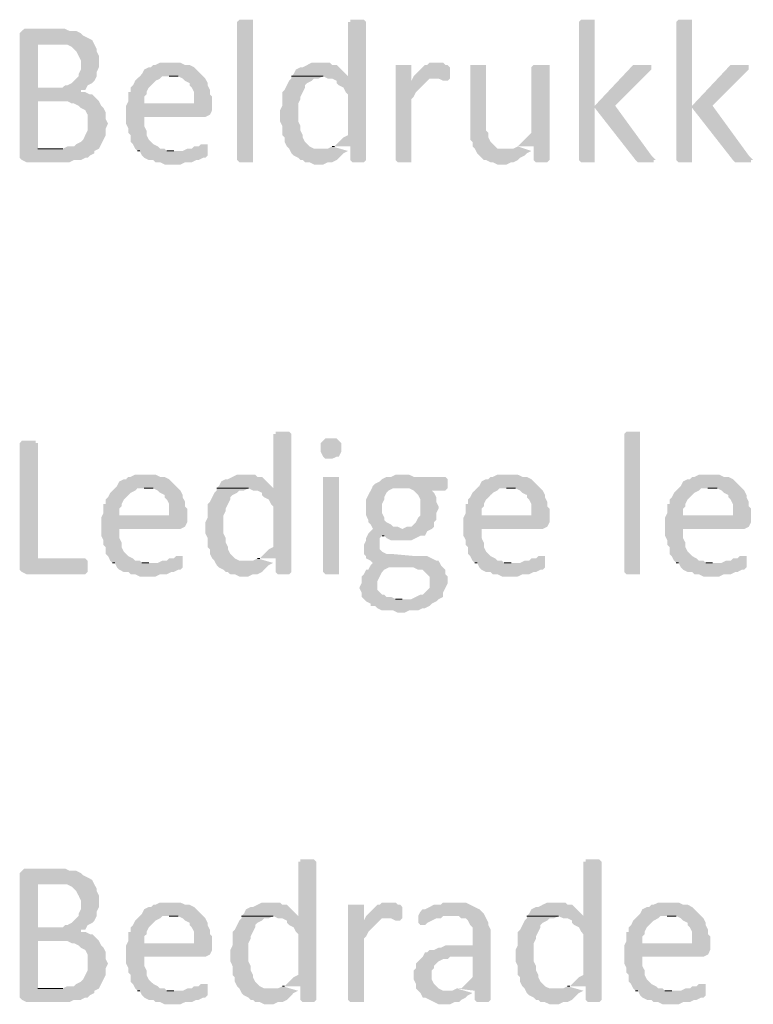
# Model space of a CAD drawing. Header units: millimetres. Extents: x -197899 to 120983, y -4228 to 45370.
# Tile 133 of 200: x -134301 to -132930, y 19476 to 21317. Entities that reach past the tile are written whole.
import ezdxf

# ---------------------------------------------------------------- set-up
doc = ezdxf.new("R2010")
doc.units = ezdxf.units.MM
for name, color, linetype in [('AL63----', 7, 'Continuous'), ('PDF_Geometry', 8, 'Continuous'), ('PDF_Solid Fills', 8, 'Continuous')]:
    doc.layers.add(name, color=color, linetype=linetype)

# ---------------------------------------------------------------- blocks, each defined once
blk = doc.blocks.new('A$C01523A58')
at = {"layer": 'PDF_Solid Fills'}
for points in [[(28308.3, -8098.4), (28308.3, -8102.6), (28282.9, -8102.6), (28278.6, -8098.4), (28278.6, -7840.1), (28278.6, -7840.1), (28282.9, -7836), (28308.3, -7836), (28308.3, -7840.1)], [(28502.9, -7836), (28490.3, -7836), (28490.3, -7840.1), (28486, -7840.1), (28486, -7941.8), (28380.2, -7941.8), (28439.5, -7941.8), (28448, -7946), (28456.4, -7946), (28464.9, -7950.2), (28464.9, -7954.5), (28469.1, -7958.7), (28477.5, -7962.9), (28481.8, -7971.4), (28486, -7975.6), (28486, -8051.8), (28477.5, -8056), (28473.3, -8060.3), (28473.3, -8060.3), (28464.9, -8068.8), (28460.6, -8073), (28456.4, -8073), (28490.3, -8073), (28490.3, -8098.4), (28490.3, -8098.4), (28494.5, -8102.6), (28515.7, -8102.6), (28519.9, -8098.4), (28519.9, -7840.1), (28519.9, -7840.1), (28515.7, -7836), (28511.4, -7836)], [(28934.8, -7836), (28922.1, -7836), (28917.8, -7840.1), (28917.8, -8098.4), (28917.8, -8098.4), (28922.1, -8102.6), (28947.5, -8102.6), (28947.5, -8098.4), (28947.5, -7840.1), (28947.5, -7836), (28943.2, -7836)], [(29116.8, -7836), (29104.1, -7836), (29099.9, -7840.1), (29099.9, -8098.4), (29099.9, -8098.4), (29104.1, -8102.6), (29129.5, -8102.6), (29129.5, -8098.4), (29129.5, -7840.1), (29129.5, -7836), (29125.3, -7836)], [(27940, -7852.9), (27880.7, -7852.9), (27876.4, -7857.1), (27872.2, -7861.3), (27872.2, -8094.2), (27876.4, -8098.4), (27876.4, -8098.4), (27884.9, -8102.6), (27965.4, -8102.6), (27973.8, -8098.4), (27986.5, -8098.4), (27994.9, -8094.2), (27999.2, -8094.2), (28003.4, -8089.9), (28011.9, -8085.7), (28011.9, -8081.4), (28020.4, -8077.3), (27906.1, -8077.3), (27906.1, -7988.3), (27944.1, -7988.3), (28016.2, -7984.1), (28011.9, -7979.9), (28007.7, -7975.6), (28003.4, -7975.6), (27994.9, -7971.4), (27986.5, -7971.4), (27986.5, -7967.2), (27994.9, -7967.2), (27906.1, -7962.9), (27906.1, -7882.5), (27940, -7882.5), (28007.7, -7874), (27999.2, -7869.8), (27999.2, -7869.8), (27990.8, -7865.5), (27986.5, -7861.3), (27978, -7857.1), (27965.4, -7857.1), (27956.9, -7852.9), (27948.4, -7852.9)], [(28007.7, -7874), (27940, -7882.5), (27961.1, -7882.5), (27969.5, -7886.7), (27973.8, -7890.9), (27978, -7895.2), (27982.3, -7903.7), (27982.3, -7903.7), (27986.5, -7912.1), (27986.5, -7920.6), (27986.5, -7929.1), (27982.3, -7937.5), (27982.3, -7941.8), (27973.8, -7950.2), (27973.8, -7950.2), (27969.5, -7954.5), (27961.1, -7958.7), (27956.9, -7958.7), (27952.6, -7962.9), (27906.1, -7962.9), (27994.9, -7967.2), (27999.2, -7958.7), (27999.2, -7958.7), (28007.7, -7954.5), (28011.9, -7950.2), (28011.9, -7950.2), (28016.2, -7941.8), (28016.2, -7933.3), (28016.2, -7933.3), (28020.4, -7924.8), (28020.4, -7903.7), (28016.2, -7895.2), (28016.2, -7890.9), (28016.2, -7890.9), (28011.9, -7882.5)], [(28155.9, -7916.3), (28134.7, -7916.3), (28126.2, -7920.6), (28122, -7920.6), (28117.7, -7924.8), (28113.5, -7924.8), (28105, -7929.1), (28100.8, -7937.5), (28096.6, -7941.8), (28092.3, -7946), (28088.1, -7950.2), (28083.9, -7958.7), (28079.6, -7962.9), (28079.6, -7971.4), (28075.4, -7971.4), (28075.4, -7988.3), (28071.2, -7996.8), (28105, -7992.6), (28105, -7979.9), (28109.3, -7975.6), (28109.3, -7971.4), (28113.5, -7962.9), (28117.7, -7958.7), (28122, -7954.5), (28126.2, -7950.2), (28134.7, -7946), (28138.9, -7941.8), (28215.1, -7941.8), (28210.8, -7937.5), (28202.4, -7929.1), (28198.2, -7924.8), (28189.7, -7920.6), (28181.3, -7920.6), (28172.8, -7916.3), (28164.3, -7916.3)], [(28435.2, -7916.3), (28418.3, -7916.3), (28409.8, -7920.6), (28401.4, -7924.8), (28397.2, -7924.8), (28388.7, -7929.1), (28384.4, -7937.5), (28380.2, -7941.8), (28486, -7941.8), (28481.8, -7937.5), (28473.3, -7929.1), (28469.1, -7924.8), (28464.9, -7920.6), (28456.4, -7920.6), (28452.2, -7916.3), (28443.7, -7916.3)], [(28651.1, -7916.3), (28638.4, -7916.3), (28634.2, -7920.6), (28630, -7920.6), (28621.5, -7929.1), (28617.3, -7933.3), (28613, -7937.5), (28608.8, -7941.8), (28604.6, -7950.2), (28634.2, -7950.2), (28638.4, -7946), (28646.9, -7946), (28676.5, -7941.8), (28676.5, -7924.8), (28676.5, -7924.8), (28672.3, -7920.6), (28668.1, -7920.6), (28663.9, -7916.3), (28655.4, -7916.3)], [(28587.6, -7920.6), (28575, -7920.6), (28575, -8098.4), (28575, -8098.4), (28579.2, -8102.6), (28604.6, -8102.6), (28604.6, -8098.4), (28604.6, -7984.1), (28608.8, -7979.9), (28613, -7971.4), (28617.3, -7967.2), (28617.3, -7967.2), (28625.7, -7958.7), (28630, -7954.5), (28634.2, -7950.2), (28604.6, -7950.2), (28604.6, -7920.6), (28596.1, -7920.6)], [(28727.3, -7920.6), (28714.6, -7920.6), (28714.6, -8030.6), (28714.6, -8060.3), (28718.8, -8064.5), (28718.8, -8073), (28723.1, -8077.3), (28727.3, -8085.7), (28727.3, -8085.7), (28731.6, -8089.9), (28740, -8098.4), (28744.2, -8098.4), (28752.7, -8102.6), (28757, -8102.6), (28765.4, -8106.8), (28782.4, -8106.8), (28790.9, -8102.6), (28795.1, -8102.6), (28803.5, -8098.4), (28807.8, -8094.2), (28816.3, -8089.9), (28820.5, -8085.7), (28828.9, -8081.4), (28782.4, -8077.3), (28765.4, -8077.3), (28761.2, -8073), (28752.7, -8064.5), (28752.7, -8064.5), (28748.5, -8056), (28748.5, -8047.6), (28744.2, -8043.3), (28744.2, -7920.6), (28735.8, -7920.6)], [(28845.9, -7920.6), (28833.2, -7920.6), (28828.9, -7924.8), (28828.9, -8047.6), (28828.9, -8047.6), (28820.5, -8056), (28816.3, -8060.3), (28812, -8064.5), (28807.8, -8068.8), (28803.5, -8073), (28833.2, -8073), (28833.2, -8098.4), (28833.2, -8098.4), (28837.4, -8102.6), (28858.6, -8102.6), (28862.8, -8098.4), (28862.8, -7920.6), (28854.3, -7920.6)], [(29036.3, -7920.6), (29019.4, -7920.6), (29015.2, -7924.8), (28947.5, -7996.8), (28947.5, -8001), (29023.7, -8098.4), (29023.7, -8098.4), (29027.9, -8102.6), (29057.6, -8102.6), (29057.6, -8098.4), (29061.8, -8098.4), (29057.6, -8094.2), (29053.3, -8089.9), (28985.6, -7996.8), (29049.1, -7933.3), (29053.3, -7929.1), (29053.3, -7920.6), (29044.8, -7920.6)], [(29218.4, -7920.6), (29201.5, -7920.6), (29197.2, -7924.8), (29129.5, -7996.8), (29129.5, -8001), (29205.7, -8098.4), (29205.7, -8098.4), (29209.9, -8102.6), (29239.6, -8102.6), (29239.6, -8098.4), (29243.8, -8098.4), (29239.6, -8094.2), (29235.3, -8089.9), (29167.6, -7996.8), (29231.1, -7933.3), (29235.3, -7929.1), (29235.3, -7920.6), (29226.9, -7920.6)], [(28215.1, -7941.8), (28151.6, -7941.8), (28168.5, -7941.8), (28177, -7946), (28181.3, -7950.2), (28189.7, -7954.5), (28189.7, -7958.7), (28193.9, -7962.9), (28198.2, -7971.4), (28198.2, -7992.6), (28105, -7992.6), (28071.2, -7996.8), (28071.2, -8013.7), (28071.2, -8030.6), (28075.4, -8039.1), (28075.4, -8047.6), (28079.6, -8051.8), (28079.6, -8064.5), (28083.9, -8068.8), (28088.1, -8077.3), (28092.3, -8081.4), (28160.1, -8081.4), (28147.4, -8081.4), (28143.1, -8077.3), (28134.7, -8077.3), (28130.4, -8073), (28122, -8068.8), (28117.7, -8064.5), (28113.5, -8060.3), (28109.3, -8051.8), (28109.3, -8043.3), (28109.3, -8043.3), (28105, -8034.9), (28105, -8018), (28219.3, -8018), (28227.8, -8013.7), (28227.8, -8013.7), (28232, -8005.2), (28232, -7996.8), (28232, -7979.9), (28227.8, -7975.6), (28227.8, -7967.2), (28223.6, -7958.7), (28223.6, -7954.5), (28219.3, -7946)], [(28380.2, -7941.8), (28380.2, -7946), (28376, -7950.2), (28371.7, -7958.7), (28367.5, -7967.2), (28363.3, -7971.4), (28363.3, -7996.8), (28359, -8005.2), (28359, -8026.4), (28363.3, -8034.9), (28363.3, -8051.8), (28367.5, -8056), (28367.5, -8064.5), (28371.7, -8073), (28376, -8077.3), (28380.2, -8085.7), (28384.4, -8089.9), (28392.9, -8094.2), (28397.2, -8098.4), (28401.4, -8098.4), (28405.6, -8102.6), (28414.1, -8102.6), (28422.6, -8106.8), (28439.5, -8106.8), (28448, -8102.6), (28456.4, -8102.6), (28464.9, -8098.4), (28469.1, -8094.2), (28473.3, -8089.9), (28477.5, -8085.7), (28486, -8081.4), (28435.2, -8077.3), (28422.6, -8077.3), (28414.1, -8073), (28409.8, -8068.8), (28405.6, -8064.5), (28401.4, -8056), (28401.4, -8051.8), (28397.2, -8043.3), (28397.2, -8034.9), (28397.2, -8034.9), (28392.9, -8026.4), (28392.9, -8009.5), (28392.9, -7992.6), (28397.2, -7984.1), (28397.2, -7979.9), (28401.4, -7971.4), (28405.6, -7962.9), (28405.6, -7958.7), (28409.8, -7954.5), (28418.3, -7950.2), (28422.6, -7946), (28431, -7946), (28439.5, -7941.8)], [(28676.5, -7941.8), (28646.9, -7946), (28655.4, -7946), (28663.9, -7950.2), (28672.3, -7950.2), (28676.5, -7946)], [(28016.2, -7984.1), (27944.1, -7988.3), (27961.1, -7988.3), (27969.5, -7992.6), (27973.8, -7992.6), (27982.3, -7996.8), (27986.5, -8001), (27986.5, -8001), (27994.9, -8005.2), (27999.2, -8013.7), (27999.2, -8034.9), (27999.2, -8043.3), (27994.9, -8051.8), (27994.9, -8051.8), (27990.8, -8060.3), (27986.5, -8064.5), (27986.5, -8064.5), (27978, -8068.8), (27973.8, -8073), (27961.1, -8073), (27952.6, -8077.3), (27906.1, -8077.3), (28020.4, -8077.3), (28024.6, -8068.8), (28024.6, -8068.8), (28028.8, -8060.3), (28033.1, -8051.8), (28033.1, -8039.1), (28037.3, -8030.6), (28037.3, -8030.6), (28033.1, -8022.2), (28033.1, -8009.5), (28028.8, -8001), (28024.6, -7996.8), (28020.4, -7988.3)], [(28219.3, -8068.8), (28210.8, -8068.8), (28206.7, -8073), (28198.2, -8073), (28193.9, -8077.3), (28185.5, -8077.3), (28177, -8081.4), (28092.3, -8081.4), (28096.6, -8081.4), (28100.8, -8089.9), (28105, -8094.2), (28113.5, -8098.4), (28122, -8098.4), (28126.2, -8102.6), (28134.7, -8102.6), (28143.1, -8106.8), (28172.8, -8106.8), (28181.3, -8102.6), (28193.9, -8102.6), (28202.4, -8098.4), (28206.7, -8098.4), (28215.1, -8094.2), (28219.3, -8094.2), (28223.6, -8089.9), (28223.6, -8085.7), (28223.6, -8068.8)], [(28363.3, -8606.4), (28350.6, -8606.4), (28350.6, -8610.6), (28346.3, -8610.6), (28346.3, -8712.2), (28240.5, -8712.2), (28299.8, -8712.2), (28308.3, -8716.5), (28316.7, -8716.5), (28325.2, -8720.7), (28325.2, -8724.9), (28329.4, -8729.2), (28337.9, -8733.4), (28342.1, -8741.8), (28346.3, -8746.1), (28346.3, -8822.3), (28337.9, -8826.5), (28333.6, -8830.7), (28333.6, -8830.7), (28325.2, -8839.2), (28320.9, -8843.5), (28316.7, -8843.5), (28350.6, -8843.5), (28350.6, -8868.9), (28350.6, -8868.9), (28354.8, -8873.1), (28376, -8873.1), (28380.2, -8868.9), (28380.2, -8610.6), (28380.2, -8610.6), (28376, -8606.4), (28371.7, -8606.4)], [(29032.1, -8868.9), (29032.1, -8873.1), (29006.7, -8873.1), (29002.5, -8868.9), (29002.5, -8610.6), (29002.5, -8610.6), (29006.7, -8606.4), (29032.1, -8606.4), (29032.1, -8610.6)], [(27889.2, -8623.3), (27876.4, -8623.3), (27872.2, -8627.6), (27872.2, -8864.6), (27876.4, -8868.9), (27876.4, -8868.9), (27884.9, -8873.1), (27994.9, -8873.1), (27999.2, -8868.9), (27999.2, -8847.7), (27994.9, -8843.5), (27906.1, -8843.5), (27906.1, -8627.6), (27901.8, -8627.6), (27901.8, -8623.3), (27897.6, -8623.3)], [(28456.4, -8619.1), (28443.7, -8619.1), (28439.5, -8623.3), (28439.5, -8623.3), (28435.2, -8627.6), (28435.2, -8636), (28435.2, -8644.5), (28439.5, -8653), (28439.5, -8653), (28443.7, -8657.2), (28456.4, -8657.2), (28464.9, -8653), (28469.1, -8653), (28473.3, -8644.5), (28473.3, -8636), (28473.3, -8627.6), (28469.1, -8623.3), (28469.1, -8623.3), (28464.9, -8619.1)], [(28109.3, -8686.8), (28088.1, -8686.8), (28079.6, -8691), (28075.4, -8691), (28071.2, -8695.3), (28066.9, -8695.3), (28058.5, -8699.5), (28054.2, -8708), (28050, -8712.2), (28045.8, -8716.5), (28041.5, -8720.7), (28037.3, -8729.2), (28033.1, -8733.4), (28033.1, -8741.8), (28028.8, -8741.8), (28028.8, -8758.8), (28024.6, -8767.2), (28058.5, -8763), (28058.5, -8750.3), (28062.7, -8746.1), (28062.7, -8741.8), (28066.9, -8733.4), (28071.2, -8729.2), (28075.4, -8724.9), (28079.6, -8720.7), (28088.1, -8716.5), (28092.3, -8712.2), (28168.5, -8712.2), (28164.3, -8708), (28155.9, -8699.5), (28151.6, -8695.3), (28143.1, -8691), (28134.7, -8691), (28126.2, -8686.8), (28117.7, -8686.8)], [(28295.5, -8686.8), (28278.6, -8686.8), (28270.1, -8691), (28261.6, -8695.3), (28257.4, -8695.3), (28249, -8699.5), (28244.7, -8708), (28240.5, -8712.2), (28346.3, -8712.2), (28342.1, -8708), (28333.6, -8699.5), (28329.4, -8695.3), (28325.2, -8691), (28316.7, -8691), (28312.5, -8686.8), (28304, -8686.8)], [(28456.4, -8691), (28439.5, -8691), (28439.5, -8868.9), (28439.5, -8868.9), (28443.7, -8873.1), (28469.1, -8873.1), (28469.1, -8868.9), (28469.1, -8691), (28464.9, -8691)], [(28587.6, -8686.8), (28575, -8686.8), (28566.5, -8691), (28558, -8691), (28549.6, -8695.3), (28545.3, -8699.5), (28536.8, -8703.8), (28536.8, -8703.8), (28532.6, -8708), (28587.6, -8712.2), (28600.3, -8712.2), (28608.8, -8716.5), (28613, -8720.7), (28617.3, -8724.9), (28621.5, -8733.4), (28621.5, -8763), (28617.3, -8767.2), (28613, -8775.7), (28608.8, -8780), (28604.6, -8784.2), (28596.1, -8784.2), (28587.6, -8788.4), (28532.6, -8788.4), (28528.4, -8792.6), (28524.1, -8796.9), (28519.9, -8805.3), (28519.9, -8809.6), (28515.7, -8818), (28515.7, -8826.5), (28515.7, -8835), (28519.9, -8839.2), (28519.9, -8843.5), (28528.4, -8847.7), (28532.6, -8851.9), (28528.4, -8856.1), (28562.2, -8860.4), (28608.8, -8860.4), (28617.3, -8864.6), (28625.7, -8864.6), (28630, -8868.9), (28634.2, -8873.1), (28638.4, -8877.3), (28638.4, -8898.5), (28634.2, -8902.7), (28630, -8906.9), (28625.7, -8911.2), (28621.5, -8911.2), (28613, -8915.4), (28613, -8915.4), (28604.6, -8919.7), (28515.7, -8919.7), (28519.9, -8923.9), (28528.4, -8928.1), (28528.4, -8932.3), (28536.8, -8932.3), (28541.1, -8936.6), (28549.6, -8940.8), (28570.7, -8940.8), (28579.2, -8945.1), (28591.9, -8945.1), (28600.3, -8940.8), (28617.3, -8940.8), (28625.7, -8936.6), (28630, -8936.6), (28638.4, -8932.3), (28642.7, -8928.1), (28651.1, -8923.9), (28651.1, -8923.9), (28655.4, -8919.7), (28663.9, -8915.4), (28663.9, -8906.9), (28668.1, -8898.5), (28672.3, -8890), (28672.3, -8877.3), (28668.1, -8873.1), (28668.1, -8864.6), (28663.9, -8860.4), (28659.6, -8856.1), (28655.4, -8847.7), (28651.1, -8847.7), (28642.7, -8843.5), (28634.2, -8839.2), (28613, -8839.2), (28566.5, -8835), (28558, -8835), (28549.6, -8830.7), (28545.3, -8826.5), (28545.3, -8818), (28545.3, -8805.3), (28549.6, -8801.1), (28630, -8801.1), (28634.2, -8792.6), (28634.2, -8792.6), (28642.7, -8788.4), (28646.9, -8784.2), (28646.9, -8775.7), (28651.1, -8771.5), (28651.1, -8758.8), (28655.4, -8750.3), (28655.4, -8746.1), (28651.1, -8737.6), (28651.1, -8729.2), (28651.1, -8729.2), (28646.9, -8720.7), (28642.7, -8716.5), (28668.1, -8716.5), (28672.3, -8712.2), (28672.3, -8695.3), (28668.1, -8691), (28608.8, -8691), (28600.3, -8686.8), (28596.1, -8686.8)], [(28786.6, -8686.8), (28765.4, -8686.8), (28757, -8691), (28752.7, -8691), (28748.5, -8695.3), (28744.2, -8695.3), (28735.8, -8699.5), (28731.6, -8708), (28727.3, -8712.2), (28723.1, -8716.5), (28718.8, -8720.7), (28714.6, -8729.2), (28710.4, -8733.4), (28710.4, -8741.8), (28706.2, -8741.8), (28706.2, -8758.8), (28701.9, -8767.2), (28735.8, -8763), (28735.8, -8750.3), (28740, -8746.1), (28740, -8741.8), (28744.2, -8733.4), (28748.5, -8729.2), (28752.7, -8724.9), (28757, -8720.7), (28765.4, -8716.5), (28769.6, -8712.2), (28845.9, -8712.2), (28841.7, -8708), (28833.2, -8699.5), (28828.9, -8695.3), (28820.5, -8691), (28812, -8691), (28803.5, -8686.8), (28795.1, -8686.8)], [(29163.3, -8686.8), (29142.2, -8686.8), (29133.7, -8691), (29129.5, -8691), (29125.3, -8695.3), (29121, -8695.3), (29112.5, -8699.5), (29108.4, -8708), (29104.1, -8712.2), (29099.9, -8716.5), (29095.6, -8720.7), (29091.4, -8729.2), (29087.2, -8733.4), (29087.2, -8741.8), (29083, -8741.8), (29083, -8758.8), (29078.7, -8767.2), (29112.5, -8763), (29112.5, -8750.3), (29116.8, -8746.1), (29116.8, -8741.8), (29121, -8733.4), (29125.3, -8729.2), (29129.5, -8724.9), (29133.7, -8720.7), (29142.2, -8716.5), (29146.4, -8712.2), (29222.6, -8712.2), (29218.4, -8708), (29209.9, -8699.5), (29205.7, -8695.3), (29197.2, -8691), (29188.8, -8691), (29180.3, -8686.8), (29171.8, -8686.8)], [(28532.6, -8708), (28528.4, -8716.5), (28524.1, -8724.9), (28524.1, -8724.9), (28519.9, -8733.4), (28519.9, -8763), (28524.1, -8771.5), (28524.1, -8775.7), (28528.4, -8780), (28532.6, -8788.4), (28587.6, -8788.4), (28579.2, -8784.2), (28570.7, -8784.2), (28566.5, -8780), (28558, -8775.7), (28553.8, -8771.5), (28553.8, -8767.2), (28549.6, -8758.8), (28549.6, -8741.8), (28553.8, -8733.4), (28553.8, -8729.2), (28558, -8720.7), (28562.2, -8716.5), (28570.7, -8712.2), (28587.6, -8712.2)], [(28168.5, -8712.2), (28105, -8712.2), (28122, -8712.2), (28130.4, -8716.5), (28134.7, -8720.7), (28143.1, -8724.9), (28143.1, -8729.2), (28147.4, -8733.4), (28151.6, -8741.8), (28151.6, -8763), (28058.5, -8763), (28024.6, -8767.2), (28024.6, -8784.2), (28024.6, -8801.1), (28028.8, -8809.6), (28028.8, -8818), (28033.1, -8822.3), (28033.1, -8835), (28037.3, -8839.2), (28041.5, -8847.7), (28045.8, -8851.9), (28113.5, -8851.9), (28100.8, -8851.9), (28096.6, -8847.7), (28088.1, -8847.7), (28083.9, -8843.5), (28075.4, -8839.2), (28071.2, -8835), (28066.9, -8830.7), (28062.7, -8822.3), (28062.7, -8813.8), (28062.7, -8813.8), (28058.5, -8805.3), (28058.5, -8788.4), (28172.8, -8788.4), (28181.3, -8784.2), (28181.3, -8784.2), (28185.5, -8775.7), (28185.5, -8767.2), (28185.5, -8750.3), (28181.3, -8746.1), (28181.3, -8737.6), (28177, -8729.2), (28177, -8724.9), (28172.8, -8716.5)], [(28240.5, -8712.2), (28240.5, -8716.5), (28236.2, -8720.7), (28232, -8729.2), (28227.8, -8737.6), (28223.6, -8741.8), (28223.6, -8767.2), (28219.3, -8775.7), (28219.3, -8796.9), (28223.6, -8805.3), (28223.6, -8822.3), (28227.8, -8826.5), (28227.8, -8835), (28232, -8843.5), (28236.2, -8847.7), (28240.5, -8856.1), (28244.7, -8860.4), (28253.2, -8864.6), (28257.4, -8868.9), (28261.6, -8868.9), (28265.9, -8873.1), (28274.4, -8873.1), (28282.9, -8877.3), (28299.8, -8877.3), (28308.3, -8873.1), (28316.7, -8873.1), (28325.2, -8868.9), (28329.4, -8864.6), (28333.6, -8860.4), (28337.9, -8856.1), (28346.3, -8851.9), (28295.5, -8847.7), (28282.9, -8847.7), (28274.4, -8843.5), (28270.1, -8839.2), (28265.9, -8835), (28261.6, -8826.5), (28261.6, -8822.3), (28257.4, -8813.8), (28257.4, -8805.3), (28257.4, -8805.3), (28253.2, -8796.9), (28253.2, -8780), (28253.2, -8763), (28257.4, -8754.6), (28257.4, -8750.3), (28261.6, -8741.8), (28265.9, -8733.4), (28265.9, -8729.2), (28270.1, -8724.9), (28278.6, -8720.7), (28282.9, -8716.5), (28291.3, -8716.5), (28299.8, -8712.2)], [(28845.9, -8712.2), (28782.4, -8712.2), (28799.3, -8712.2), (28807.8, -8716.5), (28812, -8720.7), (28820.5, -8724.9), (28820.5, -8729.2), (28824.7, -8733.4), (28828.9, -8741.8), (28828.9, -8763), (28735.8, -8763), (28701.9, -8767.2), (28701.9, -8784.2), (28701.9, -8801.1), (28706.2, -8809.6), (28706.2, -8818), (28710.4, -8822.3), (28710.4, -8835), (28714.6, -8839.2), (28718.8, -8847.7), (28723.1, -8851.9), (28790.9, -8851.9), (28778.1, -8851.9), (28773.9, -8847.7), (28765.4, -8847.7), (28761.2, -8843.5), (28752.7, -8839.2), (28748.5, -8835), (28744.2, -8830.7), (28740, -8822.3), (28740, -8813.8), (28740, -8813.8), (28735.8, -8805.3), (28735.8, -8788.4), (28850.1, -8788.4), (28858.6, -8784.2), (28858.6, -8784.2), (28862.8, -8775.7), (28862.8, -8767.2), (28862.8, -8750.3), (28858.6, -8746.1), (28858.6, -8737.6), (28854.3, -8729.2), (28854.3, -8724.9), (28850.1, -8716.5)], [(29222.6, -8712.2), (29159.1, -8712.2), (29176.1, -8712.2), (29184.5, -8716.5), (29188.8, -8720.7), (29197.2, -8724.9), (29197.2, -8729.2), (29201.5, -8733.4), (29205.7, -8741.8), (29205.7, -8763), (29112.5, -8763), (29078.7, -8767.2), (29078.7, -8784.2), (29078.7, -8801.1), (29083, -8809.6), (29083, -8818), (29087.2, -8822.3), (29087.2, -8835), (29091.4, -8839.2), (29095.6, -8847.7), (29099.9, -8851.9), (29167.6, -8851.9), (29154.9, -8851.9), (29150.7, -8847.7), (29142.2, -8847.7), (29137.9, -8843.5), (29129.5, -8839.2), (29125.3, -8835), (29121, -8830.7), (29116.8, -8822.3), (29116.8, -8813.8), (29116.8, -8813.8), (29112.5, -8805.3), (29112.5, -8788.4), (29226.9, -8788.4), (29235.3, -8784.2), (29235.3, -8784.2), (29239.6, -8775.7), (29239.6, -8767.2), (29239.6, -8750.3), (29235.3, -8746.1), (29235.3, -8737.6), (29231.1, -8729.2), (29231.1, -8724.9), (29226.9, -8716.5)], [(28630, -8801.1), (28549.6, -8801.1), (28553.8, -8801.1), (28558, -8805.3), (28566.5, -8809.6), (28604.6, -8809.6), (28613, -8805.3), (28613, -8805.3), (28621.5, -8801.1)], [(28172.8, -8839.2), (28164.3, -8839.2), (28160.1, -8843.5), (28151.6, -8843.5), (28147.4, -8847.7), (28138.9, -8847.7), (28130.4, -8851.9), (28045.8, -8851.9), (28050, -8851.9), (28054.2, -8860.4), (28058.5, -8864.6), (28066.9, -8868.9), (28075.4, -8868.9), (28079.6, -8873.1), (28088.1, -8873.1), (28096.6, -8877.3), (28126.2, -8877.3), (28134.7, -8873.1), (28147.4, -8873.1), (28155.9, -8868.9), (28160.1, -8868.9), (28168.5, -8864.6), (28172.8, -8864.6), (28177, -8860.4), (28177, -8856.1), (28177, -8839.2)], [(28528.4, -8856.1), (28524.1, -8864.6), (28519.9, -8864.6), (28515.7, -8873.1), (28511.4, -8877.3), (28511.4, -8890), (28507.2, -8898.5), (28507.2, -8898.5), (28511.4, -8906.9), (28511.4, -8915.4), (28515.7, -8919.7), (28587.6, -8919.7), (28575, -8919.7), (28566.5, -8915.4), (28558, -8915.4), (28553.8, -8911.2), (28549.6, -8911.2), (28545.3, -8906.9), (28541.1, -8902.7), (28541.1, -8894.3), (28541.1, -8885.8), (28541.1, -8885.8), (28545.3, -8877.3), (28545.3, -8877.3), (28549.6, -8868.9), (28553.8, -8864.6), (28562.2, -8860.4)], [(28850.1, -8839.2), (28841.7, -8839.2), (28837.4, -8843.5), (28828.9, -8843.5), (28824.7, -8847.7), (28816.3, -8847.7), (28807.8, -8851.9), (28723.1, -8851.9), (28727.3, -8851.9), (28731.6, -8860.4), (28735.8, -8864.6), (28744.2, -8868.9), (28752.7, -8868.9), (28757, -8873.1), (28765.4, -8873.1), (28773.9, -8877.3), (28803.5, -8877.3), (28812, -8873.1), (28824.7, -8873.1), (28833.2, -8868.9), (28837.4, -8868.9), (28845.9, -8864.6), (28850.1, -8864.6), (28854.3, -8860.4), (28854.3, -8856.1), (28854.3, -8839.2)], [(29226.9, -8839.2), (29218.4, -8839.2), (29214.2, -8843.5), (29205.7, -8843.5), (29201.5, -8847.7), (29193, -8847.7), (29184.5, -8851.9), (29099.9, -8851.9), (29104.1, -8851.9), (29108.4, -8860.4), (29112.5, -8864.6), (29121, -8868.9), (29129.5, -8868.9), (29133.7, -8873.1), (29142.2, -8873.1), (29150.7, -8877.3), (29180.3, -8877.3), (29188.8, -8873.1), (29201.5, -8873.1), (29209.9, -8868.9), (29214.2, -8868.9), (29222.6, -8864.6), (29226.9, -8864.6), (29231.1, -8860.4), (29231.1, -8856.1), (29231.1, -8839.2)], [(28409.8, -9406.5), (28397.2, -9406.5), (28397.2, -9410.7), (28392.9, -9410.7), (28392.9, -9512.3), (28287.1, -9512.3), (28346.3, -9512.3), (28354.8, -9516.5), (28363.3, -9516.5), (28371.7, -9520.8), (28371.7, -9525), (28376, -9529.3), (28384.4, -9533.5), (28388.7, -9541.9), (28392.9, -9546.2), (28392.9, -9622.4), (28384.4, -9626.6), (28380.2, -9630.9), (28380.2, -9630.9), (28371.7, -9639.3), (28367.5, -9643.6), (28363.3, -9643.6), (28397.2, -9643.6), (28397.2, -9669), (28397.2, -9669), (28401.4, -9673.2), (28422.6, -9673.2), (28426.8, -9669), (28426.8, -9410.7), (28426.8, -9410.7), (28422.6, -9406.5), (28418.3, -9406.5)], [(28943.2, -9406.5), (28930.5, -9406.5), (28930.5, -9410.7), (28926.3, -9410.7), (28926.3, -9512.3), (28820.5, -9512.3), (28879.7, -9512.3), (28888.2, -9516.5), (28896.6, -9516.5), (28905.1, -9520.8), (28905.1, -9525), (28909.4, -9529.3), (28917.8, -9533.5), (28922.1, -9541.9), (28926.3, -9546.2), (28926.3, -9622.4), (28917.8, -9626.6), (28913.6, -9630.9), (28913.6, -9630.9), (28905.1, -9639.3), (28900.9, -9643.6), (28896.6, -9643.6), (28930.5, -9643.6), (28930.5, -9669), (28930.5, -9669), (28934.8, -9673.2), (28955.9, -9673.2), (28960.2, -9669), (28960.2, -9410.7), (28960.2, -9410.7), (28955.9, -9406.5), (28951.7, -9406.5)], [(27940, -9423.4), (27880.7, -9423.4), (27876.4, -9427.7), (27872.2, -9431.9), (27872.2, -9664.7), (27876.4, -9669), (27876.4, -9669), (27884.9, -9673.2), (27965.4, -9673.2), (27973.8, -9669), (27986.5, -9669), (27994.9, -9664.7), (27999.2, -9664.7), (28003.4, -9660.5), (28011.9, -9656.2), (28011.9, -9652), (28020.4, -9647.8), (27906.1, -9647.8), (27906.1, -9558.9), (27944.1, -9558.9), (28016.2, -9554.7), (28011.9, -9550.4), (28007.7, -9546.2), (28003.4, -9546.2), (27994.9, -9541.9), (27986.5, -9541.9), (27986.5, -9537.7), (27994.9, -9537.7), (27906.1, -9533.5), (27906.1, -9453.1), (27940, -9453.1), (28007.7, -9444.6), (27999.2, -9440.3), (27999.2, -9440.3), (27990.8, -9436.1), (27986.5, -9431.9), (27978, -9427.7), (27965.4, -9427.7), (27956.9, -9423.4), (27948.4, -9423.4)], [(28007.7, -9444.6), (27940, -9453.1), (27961.1, -9453.1), (27969.5, -9457.3), (27973.8, -9461.5), (27978, -9465.7), (27982.3, -9474.2), (27982.3, -9474.2), (27986.5, -9482.7), (27986.5, -9491.1), (27986.5, -9499.6), (27982.3, -9508.1), (27982.3, -9512.3), (27973.8, -9520.8), (27973.8, -9520.8), (27969.5, -9525), (27961.1, -9529.3), (27956.9, -9529.3), (27952.6, -9533.5), (27906.1, -9533.5), (27994.9, -9537.7), (27999.2, -9529.3), (27999.2, -9529.3), (28007.7, -9525), (28011.9, -9520.8), (28011.9, -9520.8), (28016.2, -9512.3), (28016.2, -9503.9), (28016.2, -9503.9), (28020.4, -9495.4), (28020.4, -9474.2), (28016.2, -9465.7), (28016.2, -9461.5), (28016.2, -9461.5), (28011.9, -9453.1)], [(28155.9, -9487), (28134.7, -9487), (28126.2, -9491.1), (28122, -9491.1), (28117.7, -9495.4), (28113.5, -9495.4), (28105, -9499.6), (28100.8, -9508.1), (28096.6, -9512.3), (28092.3, -9516.5), (28088.1, -9520.8), (28083.9, -9529.3), (28079.6, -9533.5), (28079.6, -9541.9), (28075.4, -9541.9), (28075.4, -9558.9), (28071.2, -9567.3), (28105, -9563.1), (28105, -9550.4), (28109.3, -9546.2), (28109.3, -9541.9), (28113.5, -9533.5), (28117.7, -9529.3), (28122, -9525), (28126.2, -9520.8), (28134.7, -9516.5), (28138.9, -9512.3), (28215.1, -9512.3), (28210.8, -9508.1), (28202.4, -9499.6), (28198.2, -9495.4), (28189.7, -9491.1), (28181.3, -9491.1), (28172.8, -9487), (28164.3, -9487)], [(28342.1, -9487), (28325.2, -9487), (28316.7, -9491.1), (28308.3, -9495.4), (28304, -9495.4), (28295.5, -9499.6), (28291.3, -9508.1), (28287.1, -9512.3), (28392.9, -9512.3), (28388.7, -9508.1), (28380.2, -9499.6), (28376, -9495.4), (28371.7, -9491.1), (28363.3, -9491.1), (28359, -9487), (28350.6, -9487)], [(28498.7, -9491.1), (28486, -9491.1), (28486, -9669), (28486, -9669), (28490.3, -9673.2), (28515.7, -9673.2), (28515.7, -9669), (28515.7, -9554.7), (28519.9, -9550.4), (28524.1, -9541.9), (28528.4, -9537.7), (28528.4, -9537.7), (28536.8, -9529.3), (28541.1, -9525), (28545.3, -9520.8), (28515.7, -9520.8), (28515.7, -9491.1), (28507.2, -9491.1)], [(28562.2, -9487), (28549.6, -9487), (28545.3, -9491.1), (28541.1, -9491.1), (28532.6, -9499.6), (28528.4, -9503.9), (28524.1, -9508.1), (28519.9, -9512.3), (28515.7, -9520.8), (28545.3, -9520.8), (28549.6, -9516.5), (28558, -9516.5), (28587.6, -9512.3), (28587.6, -9495.4), (28587.6, -9495.4), (28583.4, -9491.1), (28579.2, -9491.1), (28575, -9487), (28566.5, -9487)], [(28685, -9487), (28663.9, -9487), (28659.6, -9491.1), (28646.9, -9491.1), (28638.4, -9495.4), (28630, -9499.6), (28625.7, -9499.6), (28621.5, -9503.9), (28617.3, -9512.3), (28693.5, -9512.3), (28697.7, -9516.5), (28706.2, -9516.5), (28710.4, -9520.8), (28714.6, -9529.3), (28718.8, -9533.5), (28718.8, -9567.3), (28668.1, -9567.3), (28659.6, -9571.6), (28655.4, -9571.6), (28646.9, -9575.8), (28638.4, -9575.8), (28634.2, -9580.1), (28630, -9580.1), (28625.7, -9588.5), (28718.8, -9588.5), (28718.8, -9626.6), (28714.6, -9630.9), (28710.4, -9635.1), (28701.9, -9643.6), (28697.7, -9647.8), (28689.2, -9647.8), (28723.1, -9652), (28723.1, -9669), (28727.3, -9673.2), (28748.5, -9673.2), (28752.7, -9669), (28752.7, -9537.7), (28748.5, -9529.3), (28748.5, -9525), (28748.5, -9525), (28744.2, -9516.5), (28740, -9508.1), (28735.8, -9503.9), (28735.8, -9503.9), (28731.6, -9499.6), (28723.1, -9495.4), (28714.6, -9491.1), (28714.6, -9491.1), (28706.2, -9487), (28693.5, -9487)], [(28875.5, -9487), (28858.6, -9487), (28850.1, -9491.1), (28841.7, -9495.4), (28837.4, -9495.4), (28828.9, -9499.6), (28824.7, -9508.1), (28820.5, -9512.3), (28926.3, -9512.3), (28922.1, -9508.1), (28913.6, -9499.6), (28909.4, -9495.4), (28905.1, -9491.1), (28896.6, -9491.1), (28892.4, -9487), (28884, -9487)], [(29087.2, -9487), (29066, -9487), (29057.6, -9491.1), (29053.3, -9491.1), (29049.1, -9495.4), (29044.8, -9495.4), (29036.3, -9499.6), (29032.1, -9508.1), (29027.9, -9512.3), (29023.7, -9516.5), (29019.4, -9520.8), (29015.2, -9529.3), (29010.9, -9533.5), (29010.9, -9541.9), (29006.7, -9541.9), (29006.7, -9558.9), (29002.5, -9567.3), (29036.3, -9563.1), (29036.3, -9550.4), (29040.6, -9546.2), (29040.6, -9541.9), (29044.8, -9533.5), (29049.1, -9529.3), (29053.3, -9525), (29057.6, -9520.8), (29066, -9516.5), (29070.2, -9512.3), (29146.4, -9512.3), (29142.2, -9508.1), (29133.7, -9499.6), (29129.5, -9495.4), (29121, -9491.1), (29112.5, -9491.1), (29104.1, -9487), (29095.6, -9487)], [(28215.1, -9512.3), (28151.6, -9512.3), (28168.5, -9512.3), (28177, -9516.5), (28181.3, -9520.8), (28189.7, -9525), (28189.7, -9529.3), (28193.9, -9533.5), (28198.2, -9541.9), (28198.2, -9563.1), (28105, -9563.1), (28071.2, -9567.3), (28071.2, -9584.3), (28071.2, -9601.2), (28075.4, -9609.7), (28075.4, -9618.2), (28079.6, -9622.4), (28079.6, -9635.1), (28083.9, -9639.3), (28088.1, -9647.8), (28092.3, -9652), (28160.1, -9652), (28147.4, -9652), (28143.1, -9647.8), (28134.7, -9647.8), (28130.4, -9643.6), (28122, -9639.3), (28117.7, -9635.1), (28113.5, -9630.9), (28109.3, -9622.4), (28109.3, -9613.9), (28109.3, -9613.9), (28105, -9605.5), (28105, -9588.5), (28219.3, -9588.5), (28227.8, -9584.3), (28227.8, -9584.3), (28232, -9575.8), (28232, -9567.3), (28232, -9550.4), (28227.8, -9546.2), (28227.8, -9537.7), (28223.6, -9529.3), (28223.6, -9525), (28219.3, -9516.5)], [(28287.1, -9512.3), (28287.1, -9516.5), (28282.9, -9520.8), (28278.6, -9529.3), (28274.4, -9537.7), (28270.1, -9541.9), (28270.1, -9567.3), (28265.9, -9575.8), (28265.9, -9597), (28270.1, -9605.5), (28270.1, -9622.4), (28274.4, -9626.6), (28274.4, -9635.1), (28278.6, -9643.6), (28282.9, -9647.8), (28287.1, -9656.2), (28291.3, -9660.5), (28299.8, -9664.7), (28304, -9669), (28308.3, -9669), (28312.5, -9673.2), (28320.9, -9673.2), (28329.4, -9677.4), (28346.3, -9677.4), (28354.8, -9673.2), (28363.3, -9673.2), (28371.7, -9669), (28376, -9664.7), (28380.2, -9660.5), (28384.4, -9656.2), (28392.9, -9652), (28342.1, -9647.8), (28329.4, -9647.8), (28320.9, -9643.6), (28316.7, -9639.3), (28312.5, -9635.1), (28308.3, -9626.6), (28308.3, -9622.4), (28304, -9613.9), (28304, -9605.5), (28304, -9605.5), (28299.8, -9597), (28299.8, -9580.1), (28299.8, -9563.1), (28304, -9554.7), (28304, -9550.4), (28308.3, -9541.9), (28312.5, -9533.5), (28312.5, -9529.3), (28316.7, -9525), (28325.2, -9520.8), (28329.4, -9516.5), (28337.9, -9516.5), (28346.3, -9512.3)], [(28587.6, -9512.3), (28558, -9516.5), (28566.5, -9516.5), (28575, -9520.8), (28583.4, -9520.8), (28587.6, -9516.5)], [(28617.3, -9512.3), (28617.3, -9525), (28621.5, -9529.3), (28630, -9529.3), (28634.2, -9525), (28642.7, -9520.8), (28642.7, -9520.8), (28651.1, -9516.5), (28659.6, -9516.5), (28663.9, -9512.3), (28680.8, -9512.3)], [(28820.5, -9512.3), (28820.5, -9516.5), (28816.3, -9520.8), (28812, -9529.3), (28807.8, -9537.7), (28803.5, -9541.9), (28803.5, -9567.3), (28799.3, -9575.8), (28799.3, -9597), (28803.5, -9605.5), (28803.5, -9622.4), (28807.8, -9626.6), (28807.8, -9635.1), (28812, -9643.6), (28816.3, -9647.8), (28820.5, -9656.2), (28824.7, -9660.5), (28833.2, -9664.7), (28837.4, -9669), (28841.7, -9669), (28845.9, -9673.2), (28854.3, -9673.2), (28862.8, -9677.4), (28879.7, -9677.4), (28888.2, -9673.2), (28896.6, -9673.2), (28905.1, -9669), (28909.4, -9664.7), (28913.6, -9660.5), (28917.8, -9656.2), (28926.3, -9652), (28875.5, -9647.8), (28862.8, -9647.8), (28854.3, -9643.6), (28850.1, -9639.3), (28845.9, -9635.1), (28841.7, -9626.6), (28841.7, -9622.4), (28837.4, -9613.9), (28837.4, -9605.5), (28837.4, -9605.5), (28833.2, -9597), (28833.2, -9580.1), (28833.2, -9563.1), (28837.4, -9554.7), (28837.4, -9550.4), (28841.7, -9541.9), (28845.9, -9533.5), (28845.9, -9529.3), (28850.1, -9525), (28858.6, -9520.8), (28862.8, -9516.5), (28871.2, -9516.5), (28879.7, -9512.3)], [(29146.4, -9512.3), (29083, -9512.3), (29099.9, -9512.3), (29108.4, -9516.5), (29112.5, -9520.8), (29121, -9525), (29121, -9529.3), (29125.3, -9533.5), (29129.5, -9541.9), (29129.5, -9563.1), (29036.3, -9563.1), (29002.5, -9567.3), (29002.5, -9584.3), (29002.5, -9601.2), (29006.7, -9609.7), (29006.7, -9618.2), (29010.9, -9622.4), (29010.9, -9635.1), (29015.2, -9639.3), (29019.4, -9647.8), (29023.7, -9652), (29091.4, -9652), (29078.7, -9652), (29074.5, -9647.8), (29066, -9647.8), (29061.8, -9643.6), (29053.3, -9639.3), (29049.1, -9635.1), (29044.8, -9630.9), (29040.6, -9622.4), (29040.6, -9613.9), (29040.6, -9613.9), (29036.3, -9605.5), (29036.3, -9588.5), (29150.7, -9588.5), (29159.1, -9584.3), (29159.1, -9584.3), (29163.3, -9575.8), (29163.3, -9567.3), (29163.3, -9550.4), (29159.1, -9546.2), (29159.1, -9537.7), (29154.9, -9529.3), (29154.9, -9525), (29150.7, -9516.5)], [(28016.2, -9554.7), (27944.1, -9558.9), (27961.1, -9558.9), (27969.5, -9563.1), (27973.8, -9563.1), (27982.3, -9567.3), (27986.5, -9571.6), (27986.5, -9571.6), (27994.9, -9575.8), (27999.2, -9584.3), (27999.2, -9605.5), (27999.2, -9613.9), (27994.9, -9622.4), (27994.9, -9622.4), (27990.8, -9630.9), (27986.5, -9635.1), (27986.5, -9635.1), (27978, -9639.3), (27973.8, -9643.6), (27961.1, -9643.6), (27952.6, -9647.8), (27906.1, -9647.8), (28020.4, -9647.8), (28024.6, -9639.3), (28024.6, -9639.3), (28028.8, -9630.9), (28033.1, -9622.4), (28033.1, -9609.7), (28037.3, -9601.2), (28037.3, -9601.2), (28033.1, -9592.7), (28033.1, -9580.1), (28028.8, -9571.6), (28024.6, -9567.3), (28020.4, -9558.9)], [(28625.7, -9588.5), (28621.5, -9592.7), (28617.3, -9597), (28613, -9601.2), (28613, -9609.7), (28608.8, -9613.9), (28608.8, -9630.9), (28613, -9639.3), (28613, -9647.8), (28617.3, -9652), (28621.5, -9656.2), (28625.7, -9664.7), (28630, -9664.7), (28638.4, -9669), (28646.9, -9673.2), (28646.9, -9673.2), (28655.4, -9677.4), (28676.5, -9677.4), (28685, -9673.2), (28693.5, -9673.2), (28697.7, -9669), (28697.7, -9669), (28706.2, -9664.7), (28710.4, -9660.5), (28718.8, -9656.2), (28676.5, -9652), (28663.9, -9652), (28655.4, -9647.8), (28651.1, -9643.6), (28651.1, -9643.6), (28646.9, -9639.3), (28642.7, -9630.9), (28642.7, -9613.9), (28646.9, -9609.7), (28646.9, -9605.5), (28655.4, -9597), (28655.4, -9597), (28663.9, -9592.7), (28672.3, -9592.7), (28676.5, -9588.5), (28718.8, -9588.5)], [(28219.3, -9639.3), (28210.8, -9639.3), (28206.7, -9643.6), (28198.2, -9643.6), (28193.9, -9647.8), (28185.5, -9647.8), (28177, -9652), (28092.3, -9652), (28096.6, -9652), (28100.8, -9660.5), (28105, -9664.7), (28113.5, -9669), (28122, -9669), (28126.2, -9673.2), (28134.7, -9673.2), (28143.1, -9677.4), (28172.8, -9677.4), (28181.3, -9673.2), (28193.9, -9673.2), (28202.4, -9669), (28206.7, -9669), (28215.1, -9664.7), (28219.3, -9664.7), (28223.6, -9660.5), (28223.6, -9656.2), (28223.6, -9639.3)], [(29150.7, -9639.3), (29142.2, -9639.3), (29137.9, -9643.6), (29129.5, -9643.6), (29125.3, -9647.8), (29116.8, -9647.8), (29108.4, -9652), (29023.7, -9652), (29027.9, -9652), (29032.1, -9660.5), (29036.3, -9664.7), (29044.8, -9669), (29053.3, -9669), (29057.6, -9673.2), (29066, -9673.2), (29074.5, -9677.4), (29104.1, -9677.4), (29112.5, -9673.2), (29125.3, -9673.2), (29133.7, -9669), (29137.9, -9669), (29146.4, -9664.7), (29150.7, -9664.7), (29154.9, -9660.5), (29154.9, -9656.2), (29154.9, -9639.3)]]:
    blk.add_hatch(color=7, dxfattribs=at).paths.add_polyline_path(points)
at = {"layer": 'PDF_Geometry', "color": 7, "lineweight": 0}
for points in [[(28151.6, -7941.8), (28168.5, -7941.8)], [(28380.2, -7941.8), (28439.5, -7941.8)], [(27952.6, -8077.3), (27906.1, -8077.3)], [(28092.3, -8081.4), (28096.6, -8081.4)], [(28160.1, -8081.4), (28147.4, -8081.4)], [(28460.6, -8073), (28456.4, -8073)], [(28105, -8712.2), (28122, -8712.2)], [(28240.5, -8712.2), (28299.8, -8712.2)], [(28782.4, -8712.2), (28799.3, -8712.2)], [(29159.1, -8712.2), (29176.1, -8712.2)], [(28549.6, -8801.1), (28553.8, -8801.1)], [(28045.8, -8851.9), (28050, -8851.9)], [(28113.5, -8851.9), (28100.8, -8851.9)], [(28320.9, -8843.5), (28316.7, -8843.5)], [(28723.1, -8851.9), (28727.3, -8851.9)], [(28790.9, -8851.9), (28778.1, -8851.9)], [(29099.9, -8851.9), (29104.1, -8851.9)], [(29167.6, -8851.9), (29154.9, -8851.9)], [(28587.6, -8919.7), (28575, -8919.7)], [(28151.6, -9512.3), (28168.5, -9512.3)], [(28287.1, -9512.3), (28346.3, -9512.3)], [(28820.5, -9512.3), (28879.7, -9512.3)], [(29083, -9512.3), (29099.9, -9512.3)], [(27952.6, -9647.8), (27906.1, -9647.8)], [(28367.5, -9643.6), (28363.3, -9643.6)], [(28900.9, -9643.6), (28896.6, -9643.6)], [(28092.3, -9652), (28096.6, -9652)], [(28160.1, -9652), (28147.4, -9652)], [(29023.7, -9652), (29027.9, -9652)], [(29091.4, -9652), (29078.7, -9652)]]:
    blk.add_lwpolyline(points, dxfattribs=at)
at = {"layer": 'PDF_Solid Fills', "color": 7}
for points in [[(28456.4, -8073), (28448, -8077.3), (28486, -8081.4), (28435.2, -8077.3)], [(28803.5, -8073), (28795.1, -8077.3), (28828.9, -8081.4), (28782.4, -8077.3)], [(28316.7, -8843.5), (28308.3, -8847.7), (28346.3, -8851.9), (28295.5, -8847.7)], [(28363.3, -9643.6), (28354.8, -9647.8), (28392.9, -9652), (28342.1, -9647.8)], [(28689.2, -9647.8), (28680.8, -9652), (28718.8, -9656.2), (28676.5, -9652)], [(28896.6, -9643.6), (28888.2, -9647.8), (28926.3, -9652), (28875.5, -9647.8)]]:
    blk.add_solid(points, dxfattribs=at)

msp = doc.modelspace()

# ---------------------------------------------------------------- block references
at = {"layer": 'AL63----'}
msp.add_blockref('A$C01523A58', (-162173.6, 29153.2), dxfattribs=at)

doc.saveas('drawing.dxf')
